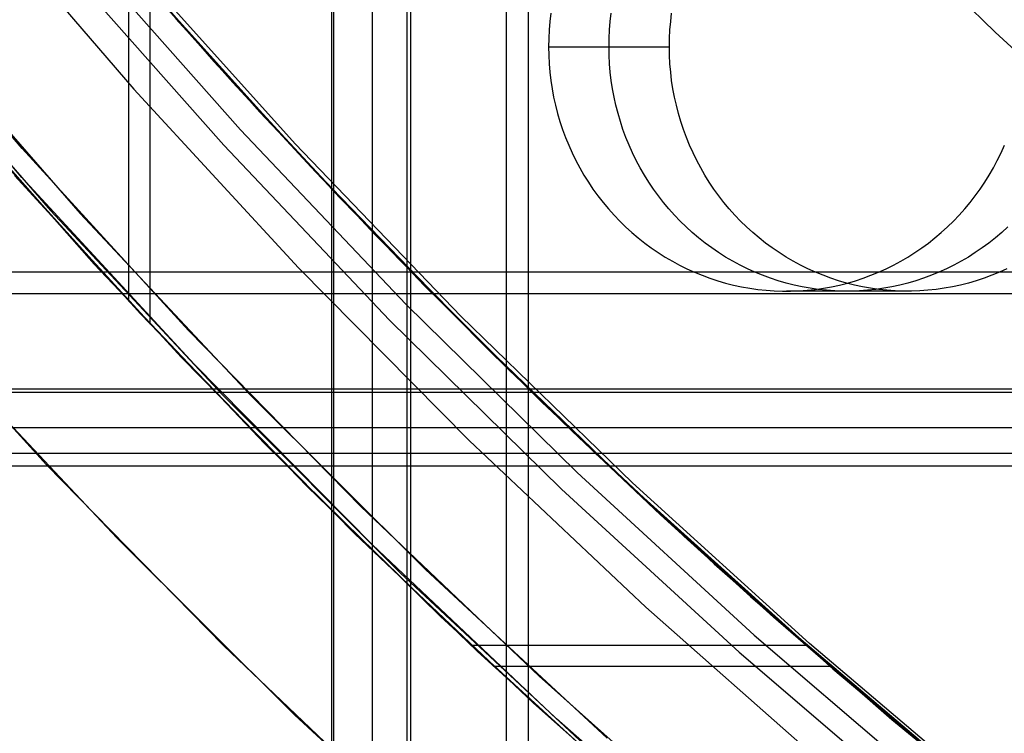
# Model space of a CAD drawing. Header units: millimetres. Extents: x 6038 to 7358, y -8545 to -7225.
# Tile 28 of 256: x 6644 to 6654, y -7939 to -7932. Entities that reach past the tile are written whole.
import ezdxf

# ---------------------------------------------------------------- set-up
doc = ezdxf.new("R2010")
doc.units = ezdxf.units.MM
doc.layers.add('color', color=7, linetype='Continuous')

msp = doc.modelspace()

# ---------------------------------------------------------------- linework, layer by layer
at = {"color": 7, "true_color": 0xffffff}
for p, q in [((6646.767, -7914.667, 75.89), (6646.767, -8544.667, 75.89)), ((6646.792, -8544.667, 76.115), (6646.792, -7914.667, 76.115)), ((6646.792, -8544.667, 76.115), (6646.792, -7914.667, 76.115)), ((6647.186, -8544.667, 77.82), (6647.186, -7914.667, 77.82)), ((6647.542, -8544.667, 74.916), (6647.542, -7914.667, 74.916)), ((6647.542, -8544.667, 74.916), (6647.542, -7914.667, 74.916)), ((6647.58, -8544.667, 79.525), (6647.58, -7914.667, 79.525)), ((6647.58, -8544.667, 79.525), (6647.58, -7914.667, 79.525)), ((6648.554, -7914.667, 80.3), (6648.554, -8544.667, 80.3)), ((6648.779, -7914.667, 80.275), (6648.779, -8544.667, 80.275)), ((6648.779, -7914.667, 80.275), (6648.779, -8544.667, 80.275)), ((6643.978, -7930.276, 67.912), (6645.564, -7932.101, 67.912)), ((6653.56, -7931.803, 259.6), (6651.959, -7930.23, 259.6)), ((6651.959, -7930.23, 231.716), (6653.56, -7931.803, 231.716)), ((6651.959, -7930.23, 245.658), (6653.56, -7931.803, 245.658)), ((6651.959, -7930.23, 231.716), (6653.56, -7931.803, 231.716)), ((6653.56, -7931.803, 259.6), (6651.959, -7930.23, 259.6)), ((6643.122, -7930.499, 46.475), (6644.743, -7932.384, 46.475)), ((6643.122, -7930.499, 46.475), (6644.743, -7932.384, 46.475)), ((6643.122, -7930.499, 46.475), (6644.743, -7932.384, 46.475)), ((6646.035, -7932.62, 46.475), (6644.411, -7930.786, 46.475)), ((6646.035, -7932.62, 89.35), (6644.411, -7930.786, 89.35)), ((6646.035, -7932.62, 46.475), (6644.411, -7930.786, 46.475)), ((6646.035, -7932.62, 89.35), (6644.411, -7930.786, 89.35)), ((6644.207, -7930.961, 89.031), (6645.837, -7932.801, 89.031)), ((6644.207, -7930.961, 89.031), (6645.837, -7932.801, 89.031)), ((6644.03, -7931.113, 88.605), (6645.665, -7932.959, 88.605)), ((6644.03, -7931.113, 88.605), (6645.665, -7932.959, 88.605)), ((6644.693, -7934.556, 58.333), (6644.693, -7931.114, 59.128)), ((6646.395, -7932.943, 81.838), (6644.756, -7931.121, 82.217)), ((6646.395, -7932.943, 81.838), (6644.756, -7931.121, 82.217)), ((6643.599, -7933.288, 74.762), (6641.904, -7931.316, 75.153)), ((6643.599, -7933.288, 74.762), (6641.904, -7931.316, 75.153)), ((6644.848, -7931.288, 88.1), (6646.471, -7933.086, 88.1)), ((6644.848, -7931.288, 88.1), (6646.471, -7933.086, 88.1)), ((6644.91, -7931.364, 51.348), (6644.91, -7934.789, 50.558)), ((6644.932, -7931.389, 74.454), (6645.759, -7932.317, 74.263)), ((6644.932, -7931.389, 74.454), (6645.759, -7932.317, 74.263)), ((6649.012, -7931.608, 74.576), (6649.002, -7931.693, 74.579)), ((6649.012, -7931.608, 74.576), (6649.002, -7931.693, 74.579)), ((6649.621, -7931.693, 77.258), (6649.631, -7931.608, 77.256)), ((6650.239, -7931.693, 79.938), (6650.249, -7931.608, 79.935)), ((6650.239, -7931.693, 79.938), (6650.249, -7931.608, 79.935)), ((6642.195, -7931.681, 82.808), (6643.891, -7933.627, 82.416)), ((6642.195, -7931.681, 82.808), (6643.891, -7933.627, 82.416)), ((6645.176, -7931.666, 51.279), (6646.773, -7933.411, 50.876)), ((6645.176, -7931.666, 51.279), (6646.773, -7933.411, 50.876)), ((6646.847, -7933.49, 58.579), (6645.177, -7931.667, 59)), ((6646.847, -7933.49, 58.579), (6645.177, -7931.667, 59)), ((6649.002, -7931.693, 74.579), (6648.995, -7931.779, 74.58)), ((6649.002, -7931.693, 74.579), (6648.995, -7931.779, 74.58)), ((6649.613, -7931.779, 77.26), (6649.621, -7931.693, 77.258)), ((6650.232, -7931.779, 79.939), (6650.239, -7931.693, 79.938)), ((6650.232, -7931.779, 79.939), (6650.239, -7931.693, 79.938)), ((6648.995, -7931.779, 74.58), (6648.991, -7931.865, 74.581)), ((6648.995, -7931.779, 74.58), (6648.991, -7931.865, 74.581)), ((6649.609, -7931.865, 77.261), (6649.613, -7931.779, 77.26)), ((6650.228, -7931.865, 79.94), (6650.232, -7931.779, 79.939)), ((6650.228, -7931.865, 79.94), (6650.232, -7931.779, 79.939)), ((6655.213, -7933.32, 259.6), (6653.56, -7931.803, 259.6)), ((6653.56, -7931.803, 231.716), (6655.213, -7933.32, 231.716)), ((6653.56, -7931.803, 245.658), (6655.213, -7933.32, 245.658)), ((6653.56, -7931.803, 231.716), (6655.213, -7933.32, 231.716)), ((6655.213, -7933.32, 259.6), (6653.56, -7931.803, 259.6)), ((6648.991, -7931.865, 74.581), (6648.989, -7931.952, 74.582)), ((6648.991, -7931.865, 74.581), (6648.989, -7931.952, 74.582)), ((6649.608, -7931.952, 77.261), (6649.609, -7931.865, 77.261)), ((6650.226, -7931.952, 79.941), (6650.228, -7931.865, 79.94)), ((6650.226, -7931.952, 79.941), (6650.228, -7931.865, 79.94)), ((6648.989, -7931.952, 74.582), (6650.226, -7931.952, 79.941)), ((6648.989, -7931.952, 74.582), (6650.226, -7931.952, 79.941)), ((6648.989, -7931.952, 74.582), (6648.991, -7932.038, 74.581)), ((6648.989, -7931.952, 74.582), (6648.991, -7932.038, 74.581)), ((6649.609, -7932.038, 77.261), (6649.608, -7931.952, 77.261)), ((6650.228, -7932.038, 79.94), (6650.226, -7931.952, 79.941)), ((6650.228, -7932.038, 79.94), (6650.226, -7931.952, 79.941)), ((6645.564, -7932.101, 67.912), (6647.212, -7933.872, 67.912)), ((6648.991, -7932.038, 74.581), (6648.995, -7932.124, 74.58)), ((6648.991, -7932.038, 74.581), (6648.995, -7932.124, 74.58)), ((6648.995, -7932.124, 74.58), (6649.002, -7932.21, 74.579)), ((6648.995, -7932.124, 74.58), (6649.002, -7932.21, 74.579)), ((6649.613, -7932.124, 77.26), (6649.609, -7932.038, 77.261)), ((6649.621, -7932.21, 77.258), (6649.613, -7932.124, 77.26)), ((6650.232, -7932.124, 79.939), (6650.228, -7932.038, 79.94)), ((6650.232, -7932.124, 79.939), (6650.228, -7932.038, 79.94)), ((6650.239, -7932.21, 79.938), (6650.232, -7932.124, 79.939)), ((6650.239, -7932.21, 79.938), (6650.232, -7932.124, 79.939)), ((6649.002, -7932.21, 74.579), (6649.012, -7932.296, 74.576)), ((6649.002, -7932.21, 74.579), (6649.012, -7932.296, 74.576)), ((6649.631, -7932.296, 77.256), (6649.621, -7932.21, 77.258)), ((6650.249, -7932.296, 79.935), (6650.239, -7932.21, 79.938)), ((6650.249, -7932.296, 79.935), (6650.239, -7932.21, 79.938)), ((6642.663, -7932.282, 47.975), (6644.34, -7934.174, 47.975)), ((6642.663, -7932.282, 89.35), (6644.34, -7934.174, 89.35)), ((6642.663, -7932.282, 47.975), (6644.34, -7934.174, 47.975)), ((6642.663, -7932.282, 89.35), (6644.34, -7934.174, 89.35)), ((6645.759, -7932.317, 74.263), (6646.603, -7933.232, 74.068)), ((6645.759, -7932.317, 74.263), (6646.603, -7933.232, 74.068)), ((6649.012, -7932.296, 74.576), (6649.025, -7932.381, 74.573)), ((6649.012, -7932.296, 74.576), (6649.025, -7932.381, 74.573)), ((6649.644, -7932.381, 77.253), (6649.631, -7932.296, 77.256)), ((6650.262, -7932.381, 79.932), (6650.249, -7932.296, 79.935)), ((6650.262, -7932.381, 79.932), (6650.249, -7932.296, 79.935)), ((6644.743, -7932.384, 46.475), (6646.429, -7934.211, 46.475)), ((6644.743, -7932.384, 46.475), (6646.429, -7934.211, 46.475)), ((6644.743, -7932.384, 46.475), (6646.429, -7934.211, 46.475)), ((6649.025, -7932.381, 74.573), (6649.041, -7932.466, 74.57)), ((6649.025, -7932.381, 74.573), (6649.041, -7932.466, 74.57)), ((6649.66, -7932.466, 77.249), (6649.644, -7932.381, 77.253)), ((6650.278, -7932.466, 79.929), (6650.262, -7932.381, 79.932)), ((6650.278, -7932.466, 79.929), (6650.262, -7932.381, 79.932)), ((6649.041, -7932.466, 74.57), (6649.06, -7932.55, 74.565)), ((6649.041, -7932.466, 74.57), (6649.06, -7932.55, 74.565)), ((6649.678, -7932.55, 77.245), (6649.66, -7932.466, 77.249)), ((6650.297, -7932.55, 79.924), (6650.278, -7932.466, 79.929)), ((6650.297, -7932.55, 79.924), (6650.278, -7932.466, 79.929)), ((6647.721, -7934.396, 46.475), (6646.035, -7932.62, 46.475)), ((6647.721, -7934.396, 89.35), (6646.035, -7932.62, 89.35)), ((6647.721, -7934.396, 46.475), (6646.035, -7932.62, 46.475)), ((6647.721, -7934.396, 89.35), (6646.035, -7932.62, 89.35)), ((6649.06, -7932.55, 74.565), (6649.081, -7932.633, 74.56)), ((6649.06, -7932.55, 74.565), (6649.081, -7932.633, 74.56)), ((6649.081, -7932.633, 74.56), (6649.106, -7932.716, 74.555)), ((6649.081, -7932.633, 74.56), (6649.106, -7932.716, 74.555)), ((6649.7, -7932.633, 77.24), (6649.678, -7932.55, 77.245)), ((6649.724, -7932.716, 77.234), (6649.7, -7932.633, 77.24)), ((6650.319, -7932.633, 79.919), (6650.297, -7932.55, 79.924)), ((6650.319, -7932.633, 79.919), (6650.297, -7932.55, 79.924)), ((6650.343, -7932.716, 79.914), (6650.319, -7932.633, 79.919)), ((6650.343, -7932.716, 79.914), (6650.319, -7932.633, 79.919)), ((6649.106, -7932.716, 74.555), (6649.133, -7932.798, 74.548)), ((6649.106, -7932.716, 74.555), (6649.133, -7932.798, 74.548)), ((6649.751, -7932.798, 77.228), (6649.724, -7932.716, 77.234)), ((6650.37, -7932.798, 79.907), (6650.343, -7932.716, 79.914)), ((6650.37, -7932.798, 79.907), (6650.343, -7932.716, 79.914)), ((6645.837, -7932.801, 89.031), (6647.53, -7934.584, 89.031)), ((6645.837, -7932.801, 89.031), (6647.53, -7934.584, 89.031)), ((6649.133, -7932.798, 74.548), (6649.163, -7932.878, 74.542)), ((6649.133, -7932.798, 74.548), (6649.163, -7932.878, 74.542)), ((6649.781, -7932.878, 77.221), (6649.751, -7932.798, 77.228)), ((6650.4, -7932.878, 79.901), (6650.37, -7932.798, 79.907)), ((6650.4, -7932.878, 79.901), (6650.37, -7932.798, 79.907)), ((6643.205, -7932.907, 58.714), (6644.832, -7934.705, 58.299)), ((6643.205, -7932.907, 58.714), (6644.832, -7934.705, 58.299)), ((6649.163, -7932.878, 74.542), (6649.195, -7932.958, 74.534)), ((6649.163, -7932.878, 74.542), (6649.195, -7932.958, 74.534)), ((6649.814, -7932.958, 77.214), (6649.781, -7932.878, 77.221)), ((6650.432, -7932.958, 79.893), (6650.4, -7932.878, 79.901)), ((6650.432, -7932.958, 79.893), (6650.4, -7932.878, 79.901)), ((6644.812, -7934.684, 50.582), (6643.25, -7932.959, 50.98)), ((6644.812, -7934.684, 50.582), (6643.25, -7932.959, 50.98)), ((6645.665, -7932.959, 88.605), (6647.363, -7934.748, 88.605)), ((6645.665, -7932.959, 88.605), (6647.363, -7934.748, 88.605)), ((6648.093, -7934.708, 81.446), (6646.395, -7932.943, 81.838)), ((6648.093, -7934.708, 81.446), (6646.395, -7932.943, 81.838)), ((6649.195, -7932.958, 74.534), (6649.23, -7933.036, 74.526)), ((6649.195, -7932.958, 74.534), (6649.23, -7933.036, 74.526)), ((6649.23, -7933.036, 74.526), (6649.268, -7933.113, 74.517)), ((6649.23, -7933.036, 74.526), (6649.268, -7933.113, 74.517)), ((6649.849, -7933.036, 77.205), (6649.814, -7932.958, 77.214)), ((6649.887, -7933.113, 77.197), (6649.849, -7933.036, 77.205)), ((6650.468, -7933.036, 79.885), (6650.432, -7932.958, 79.893)), ((6650.468, -7933.036, 79.885), (6650.432, -7932.958, 79.893)), ((6650.505, -7933.113, 79.876), (6650.468, -7933.036, 79.885)), ((6650.505, -7933.113, 79.876), (6650.468, -7933.036, 79.885)), ((6653.582, -7933.113, 73.521), (6653.62, -7933.036, 73.513)), ((6653.582, -7933.113, 73.521), (6653.62, -7933.036, 73.513)), ((6653.62, -7933.036, 73.513), (6653.655, -7932.958, 73.504)), ((6653.62, -7933.036, 73.513), (6653.655, -7932.958, 73.504)), ((6646.471, -7933.086, 88.1), (6648.155, -7934.828, 88.1)), ((6646.471, -7933.086, 88.1), (6648.155, -7934.828, 88.1)), ((6649.268, -7933.113, 74.517), (6649.308, -7933.189, 74.508)), ((6649.268, -7933.113, 74.517), (6649.308, -7933.189, 74.508)), ((6649.927, -7933.189, 77.187), (6649.887, -7933.113, 77.197)), ((6650.546, -7933.189, 79.867), (6650.505, -7933.113, 79.876)), ((6650.546, -7933.189, 79.867), (6650.505, -7933.113, 79.876)), ((6653.542, -7933.189, 73.531), (6653.582, -7933.113, 73.521)), ((6653.542, -7933.189, 73.531), (6653.582, -7933.113, 73.521)), ((6646.603, -7933.232, 74.068), (6647.463, -7934.132, 73.87)), ((6646.603, -7933.232, 74.068), (6647.463, -7934.132, 73.87)), ((6649.308, -7933.189, 74.508), (6649.351, -7933.263, 74.498)), ((6649.308, -7933.189, 74.508), (6649.351, -7933.263, 74.498)), ((6649.97, -7933.263, 77.177), (6649.927, -7933.189, 77.187)), ((6650.589, -7933.263, 79.857), (6650.546, -7933.189, 79.867)), ((6650.589, -7933.263, 79.857), (6650.546, -7933.189, 79.867)), ((6653.499, -7933.263, 73.54), (6653.542, -7933.189, 73.531)), ((6653.499, -7933.263, 73.54), (6653.542, -7933.189, 73.531)), ((6643.523, -7933.269, 68.662), (6645.232, -7935.129, 68.662)), ((6645.361, -7935.199, 74.355), (6643.599, -7933.288, 74.762)), ((6645.361, -7935.199, 74.355), (6643.599, -7933.288, 74.762)), ((6649.351, -7933.263, 74.498), (6649.397, -7933.336, 74.487)), ((6649.351, -7933.263, 74.498), (6649.397, -7933.336, 74.487)), ((6649.397, -7933.336, 74.487), (6649.444, -7933.407, 74.476)), ((6649.397, -7933.336, 74.487), (6649.444, -7933.407, 74.476)), ((6650.015, -7933.336, 77.167), (6649.97, -7933.263, 77.177)), ((6650.063, -7933.407, 77.156), (6650.015, -7933.336, 77.167)), ((6650.634, -7933.336, 79.847), (6650.589, -7933.263, 79.857)), ((6650.634, -7933.336, 79.847), (6650.589, -7933.263, 79.857)), ((6650.682, -7933.407, 79.835), (6650.634, -7933.336, 79.847)), ((6650.682, -7933.407, 79.835), (6650.634, -7933.336, 79.847)), ((6653.406, -7933.407, 73.562), (6653.453, -7933.336, 73.551)), ((6653.406, -7933.407, 73.562), (6653.453, -7933.336, 73.551)), ((6653.453, -7933.336, 73.551), (6653.499, -7933.263, 73.54)), ((6653.453, -7933.336, 73.551), (6653.499, -7933.263, 73.54)), ((6646.773, -7933.411, 50.876), (6648.427, -7935.103, 50.485)), ((6646.773, -7933.411, 50.876), (6648.427, -7935.103, 50.485)), ((6649.444, -7933.407, 74.476), (6649.495, -7933.476, 74.465)), ((6649.444, -7933.407, 74.476), (6649.495, -7933.476, 74.465)), ((6650.113, -7933.476, 77.144), (6650.063, -7933.407, 77.156)), ((6650.732, -7933.476, 79.824), (6650.682, -7933.407, 79.835)), ((6650.732, -7933.476, 79.824), (6650.682, -7933.407, 79.835)), ((6653.355, -7933.476, 73.574), (6653.406, -7933.407, 73.562)), ((6653.355, -7933.476, 73.574), (6653.406, -7933.407, 73.562)), ((6648.581, -7935.255, 58.172), (6646.847, -7933.49, 58.579)), ((6648.581, -7935.255, 58.172), (6646.847, -7933.49, 58.579)), ((6649.495, -7933.476, 74.465), (6649.547, -7933.544, 74.453)), ((6649.495, -7933.476, 74.465), (6649.547, -7933.544, 74.453)), ((6650.166, -7933.544, 77.132), (6650.113, -7933.476, 77.144)), ((6650.784, -7933.544, 79.812), (6650.732, -7933.476, 79.824)), ((6650.784, -7933.544, 79.812), (6650.732, -7933.476, 79.824)), ((6653.303, -7933.544, 73.586), (6653.355, -7933.476, 73.574)), ((6653.303, -7933.544, 73.586), (6653.355, -7933.476, 73.574)), ((6643.891, -7933.627, 82.416), (6645.652, -7935.513, 82.01)), ((6643.891, -7933.627, 82.416), (6645.652, -7935.513, 82.01)), ((6649.547, -7933.544, 74.453), (6649.602, -7933.609, 74.44)), ((6649.547, -7933.544, 74.453), (6649.602, -7933.609, 74.44)), ((6649.602, -7933.609, 74.44), (6649.659, -7933.673, 74.427)), ((6649.602, -7933.609, 74.44), (6649.659, -7933.673, 74.427)), ((6650.22, -7933.609, 77.12), (6650.166, -7933.544, 77.132)), ((6650.277, -7933.673, 77.107), (6650.22, -7933.609, 77.12)), ((6650.839, -7933.609, 79.799), (6650.784, -7933.544, 79.812)), ((6650.839, -7933.609, 79.799), (6650.784, -7933.544, 79.812)), ((6650.896, -7933.673, 79.786), (6650.839, -7933.609, 79.799)), ((6650.896, -7933.673, 79.786), (6650.839, -7933.609, 79.799)), ((6653.191, -7933.673, 73.611), (6653.248, -7933.609, 73.598)), ((6653.191, -7933.673, 73.611), (6653.248, -7933.609, 73.598)), ((6653.248, -7933.609, 73.598), (6653.303, -7933.544, 73.586)), ((6653.248, -7933.609, 73.598), (6653.303, -7933.544, 73.586)), ((6649.659, -7933.673, 74.427), (6649.717, -7933.735, 74.413)), ((6649.659, -7933.673, 74.427), (6649.717, -7933.735, 74.413)), ((6649.717, -7933.735, 74.413), (6649.778, -7933.794, 74.399)), ((6649.717, -7933.735, 74.413), (6649.778, -7933.794, 74.399)), ((6650.336, -7933.735, 77.093), (6650.277, -7933.673, 77.107)), ((6650.397, -7933.794, 77.079), (6650.336, -7933.735, 77.093)), ((6650.955, -7933.735, 79.772), (6650.896, -7933.673, 79.786)), ((6650.955, -7933.735, 79.772), (6650.896, -7933.673, 79.786)), ((6651.016, -7933.794, 79.758), (6650.955, -7933.735, 79.772)), ((6651.016, -7933.794, 79.758), (6650.955, -7933.735, 79.772)), ((6653.072, -7933.794, 73.639), (6653.133, -7933.735, 73.625)), ((6653.072, -7933.794, 73.639), (6653.133, -7933.735, 73.625)), ((6653.133, -7933.735, 73.625), (6653.191, -7933.673, 73.611)), ((6653.133, -7933.735, 73.625), (6653.191, -7933.673, 73.611)), ((6649.778, -7933.794, 74.399), (6649.841, -7933.851, 74.385)), ((6649.778, -7933.794, 74.399), (6649.841, -7933.851, 74.385)), ((6650.46, -7933.851, 77.064), (6650.397, -7933.794, 77.079)), ((6651.079, -7933.851, 79.744), (6651.016, -7933.794, 79.758)), ((6651.079, -7933.851, 79.744), (6651.016, -7933.794, 79.758)), ((6653.009, -7933.851, 73.654), (6653.072, -7933.794, 73.639)), ((6653.009, -7933.851, 73.654), (6653.072, -7933.794, 73.639)), ((6653.69, -7933.794, 76.319), (6653.627, -7933.851, 76.333)), ((6647.212, -7933.872, 67.912), (6648.919, -7935.586, 67.912)), ((6649.841, -7933.851, 74.385), (6649.906, -7933.906, 74.37)), ((6649.841, -7933.851, 74.385), (6649.906, -7933.906, 74.37)), ((6649.906, -7933.906, 74.37), (6649.973, -7933.959, 74.354)), ((6649.906, -7933.906, 74.37), (6649.973, -7933.959, 74.354)), ((6650.525, -7933.906, 77.049), (6650.46, -7933.851, 77.064)), ((6650.591, -7933.959, 77.034), (6650.525, -7933.906, 77.049)), ((6651.143, -7933.906, 79.729), (6651.079, -7933.851, 79.744)), ((6651.143, -7933.906, 79.729), (6651.079, -7933.851, 79.744)), ((6651.21, -7933.959, 79.713), (6651.143, -7933.906, 79.729)), ((6651.21, -7933.959, 79.713), (6651.143, -7933.906, 79.729)), ((6652.877, -7933.959, 73.684), (6652.944, -7933.906, 73.669)), ((6652.877, -7933.959, 73.684), (6652.944, -7933.906, 73.669)), ((6652.944, -7933.906, 73.669), (6653.009, -7933.851, 73.654)), ((6652.944, -7933.906, 73.669), (6653.009, -7933.851, 73.654)), ((6653.562, -7933.906, 76.348), (6653.496, -7933.959, 76.363)), ((6653.627, -7933.851, 76.333), (6653.562, -7933.906, 76.348)), ((6649.973, -7933.959, 74.354), (6650.041, -7934.009, 74.339)), ((6649.973, -7933.959, 74.354), (6650.041, -7934.009, 74.339)), ((6650.041, -7934.009, 74.339), (6650.111, -7934.057, 74.323)), ((6650.041, -7934.009, 74.339), (6650.111, -7934.057, 74.323)), ((6650.66, -7934.009, 77.018), (6650.591, -7933.959, 77.034)), ((6650.73, -7934.057, 77.002), (6650.66, -7934.009, 77.018)), ((6651.278, -7934.009, 79.698), (6651.21, -7933.959, 79.713)), ((6651.278, -7934.009, 79.698), (6651.21, -7933.959, 79.713)), ((6651.348, -7934.057, 79.682), (6651.278, -7934.009, 79.698)), ((6651.348, -7934.057, 79.682), (6651.278, -7934.009, 79.698)), ((6652.739, -7934.057, 73.716), (6652.809, -7934.009, 73.7)), ((6652.739, -7934.057, 73.716), (6652.809, -7934.009, 73.7)), ((6652.809, -7934.009, 73.7), (6652.877, -7933.959, 73.684)), ((6652.809, -7934.009, 73.7), (6652.877, -7933.959, 73.684)), ((6653.427, -7934.009, 76.379), (6653.357, -7934.057, 76.395)), ((6653.496, -7933.959, 76.363), (6653.427, -7934.009, 76.379)), ((6647.463, -7934.132, 73.87), (6648.339, -7935.016, 73.667)), ((6647.463, -7934.132, 73.87), (6648.339, -7935.016, 73.667)), ((6650.111, -7934.057, 74.323), (6650.183, -7934.102, 74.306)), ((6650.111, -7934.057, 74.323), (6650.183, -7934.102, 74.306)), ((6650.183, -7934.102, 74.306), (6650.256, -7934.145, 74.289)), ((6650.183, -7934.102, 74.306), (6650.256, -7934.145, 74.289)), ((6650.256, -7934.145, 74.289), (6650.33, -7934.185, 74.272)), ((6650.256, -7934.145, 74.289), (6650.33, -7934.185, 74.272)), ((6650.801, -7934.102, 76.985), (6650.73, -7934.057, 77.002)), ((6650.875, -7934.145, 76.969), (6650.801, -7934.102, 76.985)), ((6650.949, -7934.185, 76.951), (6650.875, -7934.145, 76.969)), ((6651.42, -7934.102, 79.665), (6651.348, -7934.057, 79.682)), ((6651.42, -7934.102, 79.665), (6651.348, -7934.057, 79.682)), ((6651.493, -7934.145, 79.648), (6651.42, -7934.102, 79.665)), ((6651.493, -7934.145, 79.648), (6651.42, -7934.102, 79.665)), ((6651.568, -7934.185, 79.631), (6651.493, -7934.145, 79.648)), ((6651.568, -7934.185, 79.631), (6651.493, -7934.145, 79.648)), ((6652.52, -7934.185, 73.766), (6652.594, -7934.145, 73.749)), ((6652.52, -7934.185, 73.766), (6652.594, -7934.145, 73.749)), ((6652.594, -7934.145, 73.749), (6652.667, -7934.102, 73.732)), ((6652.594, -7934.145, 73.749), (6652.667, -7934.102, 73.732)), ((6652.667, -7934.102, 73.732), (6652.739, -7934.057, 73.716)), ((6652.667, -7934.102, 73.732), (6652.739, -7934.057, 73.716)), ((6653.213, -7934.145, 76.429), (6653.138, -7934.185, 76.446)), ((6653.286, -7934.102, 76.412), (6653.213, -7934.145, 76.429)), ((6653.357, -7934.057, 76.395), (6653.286, -7934.102, 76.412)), ((6644.34, -7934.174, 47.975), (6646.081, -7936.008, 47.975)), ((6644.34, -7934.174, 89.35), (6646.081, -7936.008, 89.35)), ((6644.34, -7934.174, 47.975), (6646.081, -7936.008, 47.975)), ((6644.34, -7934.174, 89.35), (6646.081, -7936.008, 89.35)), ((6646.429, -7934.211, 46.475), (6648.176, -7935.979, 46.475)), ((6646.429, -7934.211, 46.475), (6648.176, -7935.979, 46.475)), ((6646.429, -7934.211, 46.475), (6648.176, -7935.979, 46.475)), ((6650.33, -7934.185, 74.272), (6650.406, -7934.222, 74.254)), ((6650.33, -7934.185, 74.272), (6650.406, -7934.222, 74.254)), ((6650.406, -7934.222, 74.254), (6650.483, -7934.257, 74.237)), ((6650.406, -7934.222, 74.254), (6650.483, -7934.257, 74.237)), ((6651.025, -7934.222, 76.934), (6650.949, -7934.185, 76.951)), ((6651.102, -7934.257, 76.916), (6651.025, -7934.222, 76.934)), ((6651.643, -7934.222, 79.613), (6651.568, -7934.185, 79.631)), ((6651.643, -7934.222, 79.613), (6651.568, -7934.185, 79.631)), ((6651.72, -7934.257, 79.596), (6651.643, -7934.222, 79.613)), ((6651.72, -7934.257, 79.596), (6651.643, -7934.222, 79.613)), ((6652.367, -7934.257, 73.802), (6652.444, -7934.222, 73.784)), ((6652.367, -7934.257, 73.802), (6652.444, -7934.222, 73.784)), ((6652.444, -7934.222, 73.784), (6652.52, -7934.185, 73.766)), ((6652.444, -7934.222, 73.784), (6652.52, -7934.185, 73.766)), ((6653.062, -7934.222, 76.463), (6652.985, -7934.257, 76.481)), ((6653.138, -7934.185, 76.446), (6653.062, -7934.222, 76.463)), ((6653.681, -7934.222, 79.143), (6653.604, -7934.257, 79.161)), ((6653.681, -7934.222, 79.143), (6653.604, -7934.257, 79.161)), ((6038.316, -7934.252, 51.746), (6668.316, -7934.252, 51.746)), ((6038.316, -7934.252, 51.746), (6668.316, -7934.252, 51.746)), ((6650.483, -7934.257, 74.237), (6650.561, -7934.289, 74.219)), ((6650.483, -7934.257, 74.237), (6650.561, -7934.289, 74.219)), ((6650.561, -7934.289, 74.219), (6650.64, -7934.318, 74.2)), ((6650.561, -7934.289, 74.219), (6650.64, -7934.318, 74.2)), ((6650.64, -7934.318, 74.2), (6650.72, -7934.345, 74.182)), ((6650.64, -7934.318, 74.2), (6650.72, -7934.345, 74.182)), ((6650.72, -7934.345, 74.182), (6650.801, -7934.368, 74.163)), ((6650.72, -7934.345, 74.182), (6650.801, -7934.368, 74.163)), ((6651.18, -7934.289, 76.898), (6651.102, -7934.257, 76.916)), ((6651.259, -7934.318, 76.88), (6651.18, -7934.289, 76.898)), ((6651.339, -7934.345, 76.861), (6651.259, -7934.318, 76.88)), ((6651.42, -7934.368, 76.843), (6651.339, -7934.345, 76.861)), ((6651.798, -7934.289, 79.578), (6651.72, -7934.257, 79.596)), ((6651.798, -7934.289, 79.578), (6651.72, -7934.257, 79.596)), ((6651.878, -7934.318, 79.559), (6651.798, -7934.289, 79.578)), ((6651.878, -7934.318, 79.559), (6651.798, -7934.289, 79.578)), ((6651.958, -7934.345, 79.541), (6651.878, -7934.318, 79.559)), ((6651.958, -7934.345, 79.541), (6651.878, -7934.318, 79.559)), ((6652.039, -7934.368, 79.522), (6651.958, -7934.345, 79.541)), ((6652.039, -7934.368, 79.522), (6651.958, -7934.345, 79.541)), ((6652.049, -7934.368, 73.875), (6652.13, -7934.345, 73.857)), ((6652.049, -7934.368, 73.875), (6652.13, -7934.345, 73.857)), ((6652.13, -7934.345, 73.857), (6652.21, -7934.318, 73.838)), ((6652.13, -7934.345, 73.857), (6652.21, -7934.318, 73.838)), ((6652.21, -7934.318, 73.838), (6652.289, -7934.289, 73.82)), ((6652.21, -7934.318, 73.838), (6652.289, -7934.289, 73.82)), ((6652.289, -7934.289, 73.82), (6652.367, -7934.257, 73.802)), ((6652.289, -7934.289, 73.82), (6652.367, -7934.257, 73.802)), ((6652.748, -7934.345, 76.536), (6652.667, -7934.368, 76.555)), ((6652.828, -7934.318, 76.518), (6652.748, -7934.345, 76.536)), ((6652.907, -7934.289, 76.499), (6652.828, -7934.318, 76.518)), ((6652.985, -7934.257, 76.481), (6652.907, -7934.289, 76.499)), ((6653.367, -7934.345, 79.216), (6653.286, -7934.368, 79.234)), ((6653.367, -7934.345, 79.216), (6653.286, -7934.368, 79.234)), ((6653.447, -7934.318, 79.197), (6653.367, -7934.345, 79.216)), ((6653.447, -7934.318, 79.197), (6653.367, -7934.345, 79.216)), ((6653.526, -7934.289, 79.179), (6653.447, -7934.318, 79.197)), ((6653.526, -7934.289, 79.179), (6653.447, -7934.318, 79.197)), ((6653.604, -7934.257, 79.161), (6653.526, -7934.289, 79.179)), ((6653.604, -7934.257, 79.161), (6653.526, -7934.289, 79.179)), ((6649.468, -7936.112, 46.475), (6647.721, -7934.396, 46.475)), ((6649.468, -7936.112, 89.35), (6647.721, -7934.396, 89.35)), ((6649.468, -7936.112, 46.475), (6647.721, -7934.396, 46.475)), ((6649.468, -7936.112, 89.35), (6647.721, -7934.396, 89.35)), ((6650.801, -7934.368, 74.163), (6650.883, -7934.389, 74.144)), ((6650.801, -7934.368, 74.163), (6650.883, -7934.389, 74.144)), ((6650.883, -7934.389, 74.144), (6650.965, -7934.407, 74.125)), ((6650.883, -7934.389, 74.144), (6650.965, -7934.407, 74.125)), ((6650.965, -7934.407, 74.125), (6651.048, -7934.422, 74.106)), ((6650.965, -7934.407, 74.125), (6651.048, -7934.422, 74.106)), ((6651.048, -7934.422, 74.106), (6651.131, -7934.433, 74.087)), ((6651.048, -7934.422, 74.106), (6651.131, -7934.433, 74.087)), ((6651.131, -7934.433, 74.087), (6651.215, -7934.442, 74.068)), ((6651.131, -7934.433, 74.087), (6651.215, -7934.442, 74.068)), ((6651.215, -7934.442, 74.068), (6651.299, -7934.448, 74.048)), ((6651.215, -7934.442, 74.068), (6651.299, -7934.448, 74.048)), ((6651.299, -7934.448, 74.048), (6651.383, -7934.451, 74.029)), ((6651.299, -7934.448, 74.048), (6651.383, -7934.451, 74.029)), ((6651.502, -7934.389, 76.824), (6651.42, -7934.368, 76.843)), ((6651.467, -7934.451, 74.009), (6651.551, -7934.448, 73.99)), ((6651.467, -7934.451, 74.009), (6651.551, -7934.448, 73.99)), ((6651.584, -7934.407, 76.805), (6651.502, -7934.389, 76.824)), ((6651.551, -7934.448, 73.99), (6651.635, -7934.442, 73.971)), ((6651.551, -7934.448, 73.99), (6651.635, -7934.442, 73.971)), ((6651.667, -7934.422, 76.786), (6651.584, -7934.407, 76.805)), ((6651.635, -7934.442, 73.971), (6651.719, -7934.433, 73.951)), ((6651.635, -7934.442, 73.971), (6651.719, -7934.433, 73.951)), ((6651.75, -7934.433, 76.767), (6651.667, -7934.422, 76.786)), ((6651.719, -7934.433, 73.951), (6651.802, -7934.422, 73.932)), ((6651.719, -7934.433, 73.951), (6651.802, -7934.422, 73.932)), ((6651.834, -7934.442, 76.747), (6651.75, -7934.433, 76.767)), ((6651.802, -7934.422, 73.932), (6651.885, -7934.407, 73.913)), ((6651.802, -7934.422, 73.932), (6651.885, -7934.407, 73.913)), ((6651.918, -7934.448, 76.728), (6651.834, -7934.442, 76.747)), ((6651.885, -7934.407, 73.913), (6651.967, -7934.389, 73.894)), ((6651.885, -7934.407, 73.913), (6651.967, -7934.389, 73.894)), ((6652.002, -7934.451, 76.708), (6651.918, -7934.448, 76.728)), ((6651.967, -7934.389, 73.894), (6652.049, -7934.368, 73.875)), ((6651.967, -7934.389, 73.894), (6652.049, -7934.368, 73.875)), ((6652.12, -7934.389, 79.503), (6652.039, -7934.368, 79.522)), ((6652.12, -7934.389, 79.503), (6652.039, -7934.368, 79.522)), ((6652.17, -7934.448, 76.67), (6652.086, -7934.451, 76.689)), ((6652.202, -7934.407, 79.484), (6652.12, -7934.389, 79.503)), ((6652.202, -7934.407, 79.484), (6652.12, -7934.389, 79.503)), ((6652.254, -7934.442, 76.65), (6652.17, -7934.448, 76.67)), ((6652.285, -7934.422, 79.465), (6652.202, -7934.407, 79.484)), ((6652.285, -7934.422, 79.465), (6652.202, -7934.407, 79.484)), ((6652.337, -7934.433, 76.631), (6652.254, -7934.442, 76.65)), ((6652.369, -7934.433, 79.446), (6652.285, -7934.422, 79.465)), ((6652.369, -7934.433, 79.446), (6652.285, -7934.422, 79.465)), ((6652.421, -7934.422, 76.612), (6652.337, -7934.433, 76.631)), ((6652.452, -7934.442, 79.427), (6652.369, -7934.433, 79.446)), ((6652.452, -7934.442, 79.427), (6652.369, -7934.433, 79.446)), ((6652.503, -7934.407, 76.593), (6652.421, -7934.422, 76.612)), ((6652.536, -7934.448, 79.407), (6652.452, -7934.442, 79.427)), ((6652.536, -7934.448, 79.407), (6652.452, -7934.442, 79.427)), ((6652.586, -7934.389, 76.574), (6652.503, -7934.407, 76.593)), ((6652.62, -7934.451, 79.388), (6652.536, -7934.448, 79.407)), ((6652.62, -7934.451, 79.388), (6652.536, -7934.448, 79.407)), ((6652.667, -7934.368, 76.555), (6652.586, -7934.389, 76.574)), ((6652.788, -7934.448, 79.349), (6652.704, -7934.451, 79.369)), ((6652.788, -7934.448, 79.349), (6652.704, -7934.451, 79.369)), ((6652.872, -7934.442, 79.33), (6652.788, -7934.448, 79.349)), ((6652.872, -7934.442, 79.33), (6652.788, -7934.448, 79.349)), ((6652.956, -7934.433, 79.31), (6652.872, -7934.442, 79.33)), ((6652.956, -7934.433, 79.31), (6652.872, -7934.442, 79.33)), ((6653.039, -7934.422, 79.291), (6652.956, -7934.433, 79.31)), ((6653.039, -7934.422, 79.291), (6652.956, -7934.433, 79.31)), ((6653.122, -7934.407, 79.272), (6653.039, -7934.422, 79.291)), ((6653.122, -7934.407, 79.272), (6653.039, -7934.422, 79.291)), ((6653.204, -7934.389, 79.253), (6653.122, -7934.407, 79.272)), ((6653.204, -7934.389, 79.253), (6653.122, -7934.407, 79.272)), ((6653.286, -7934.368, 79.234), (6653.204, -7934.389, 79.253)), ((6653.286, -7934.368, 79.234), (6653.204, -7934.389, 79.253)), ((6668.316, -7934.477, 51.72), (6038.316, -7934.477, 51.72)), ((6651.383, -7934.451, 74.029), (6651.467, -7934.451, 74.009)), ((6651.383, -7934.451, 74.029), (6651.467, -7934.451, 74.009)), ((6652.662, -7934.452, 79.378), (6651.425, -7934.452, 74.019)), ((6652.086, -7934.451, 76.689), (6652.002, -7934.451, 76.708)), ((6652.704, -7934.451, 79.369), (6652.62, -7934.451, 79.388)), ((6652.704, -7934.451, 79.369), (6652.62, -7934.451, 79.388)), ((6647.53, -7934.584, 89.031), (6649.283, -7936.307, 89.031)), ((6647.53, -7934.584, 89.031), (6649.283, -7936.307, 89.031)), ((6646.429, -7936.359, 50.195), (6644.812, -7934.684, 50.582)), ((6646.429, -7936.359, 50.195), (6644.812, -7934.684, 50.582)), ((6644.832, -7934.705, 58.299), (6646.518, -7936.449, 57.896)), ((6644.832, -7934.705, 58.299), (6646.518, -7936.449, 57.896)), ((6647.363, -7934.748, 88.605), (6649.122, -7936.476, 88.605)), ((6647.363, -7934.748, 88.605), (6649.122, -7936.476, 88.605)), ((6649.849, -7936.413, 81.041), (6648.093, -7934.708, 81.446)), ((6649.849, -7936.413, 81.041), (6648.093, -7934.708, 81.446)), ((6648.155, -7934.828, 88.1), (6649.826, -7936.439, 88.1)), ((6648.155, -7934.828, 88.1), (6649.823, -7936.443, 88.1)), ((6648.155, -7934.828, 88.1), (6649.826, -7936.439, 88.1)), ((6648.339, -7935.016, 73.667), (6649.23, -7935.885, 73.462)), ((6648.339, -7935.016, 73.667), (6649.23, -7935.885, 73.462)), ((6645.232, -7935.129, 68.662), (6647.003, -7936.929, 68.662)), ((6648.427, -7935.103, 50.485), (6650.136, -7936.739, 50.107)), ((6648.427, -7935.103, 50.485), (6650.136, -7936.739, 50.107)), ((6647.186, -7937.046, 73.934), (6645.361, -7935.199, 74.355)), ((6647.186, -7937.046, 73.934), (6645.361, -7935.199, 74.355)), ((6650.374, -7936.958, 57.779), (6648.581, -7935.255, 58.172)), ((6650.374, -7936.958, 57.779), (6648.581, -7935.255, 58.172)), ((6038.316, -7935.452, 52.495), (6668.316, -7935.452, 52.495)), ((6038.316, -7935.452, 52.495), (6668.316, -7935.452, 52.495)), ((6668.316, -7935.489, 57.105), (6038.316, -7935.489, 57.105)), ((6668.316, -7935.489, 57.105), (6038.316, -7935.489, 57.105)), ((6645.652, -7935.513, 82.01), (6647.475, -7937.335, 81.589)), ((6645.652, -7935.513, 82.01), (6647.475, -7937.335, 81.589)), ((6648.919, -7935.586, 67.912), (6650.684, -7937.24, 67.912)), ((6038.316, -7935.845, 54.2), (6668.316, -7935.845, 54.2)), ((6649.23, -7935.885, 73.462), (6650.136, -7936.739, 73.253)), ((6649.23, -7935.885, 73.462), (6650.136, -7936.739, 73.253)), ((6646.081, -7936.008, 47.975), (6647.884, -7937.78, 47.975)), ((6646.081, -7936.008, 89.35), (6647.884, -7937.78, 89.35)), ((6646.081, -7936.008, 47.975), (6647.884, -7937.78, 47.975)), ((6646.081, -7936.008, 89.35), (6647.884, -7937.78, 89.35)), ((6648.176, -7935.979, 46.475), (6649.984, -7937.685, 46.475)), ((6648.176, -7935.979, 46.475), (6649.984, -7937.685, 46.475)), ((6648.176, -7935.979, 46.475), (6649.984, -7937.685, 46.475)), ((6668.316, -7936.113, 56.66), (6038.316, -7936.113, 56.66)), ((6651.273, -7937.768, 46.475), (6649.468, -7936.112, 46.475)), ((6651.273, -7937.768, 89.35), (6649.468, -7936.112, 89.35)), ((6651.273, -7937.768, 46.475), (6649.468, -7936.112, 46.475)), ((6651.273, -7937.768, 89.35), (6649.468, -7936.112, 89.35)), ((6038.316, -7936.239, 55.905), (6668.316, -7936.239, 55.905)), ((6038.316, -7936.239, 55.905), (6668.316, -7936.239, 55.905)), ((6648.098, -7937.982, 49.82), (6646.429, -7936.359, 50.195)), ((6648.098, -7937.982, 49.82), (6646.429, -7936.359, 50.195)), ((6649.283, -7936.307, 89.031), (6651.094, -7937.969, 89.031)), ((6649.283, -7936.307, 89.031), (6651.094, -7937.969, 89.031)), ((6646.518, -7936.449, 57.896), (6648.262, -7938.136, 57.507)), ((6646.518, -7936.449, 57.896), (6648.262, -7938.136, 57.507)), ((6649.823, -7936.443, 88.1), (6651.543, -7938.002, 88.1)), ((6649.826, -7936.439, 88.1), (6651.549, -7937.994, 88.1)), ((6649.826, -7936.439, 88.1), (6651.549, -7937.994, 88.1)), ((6651.66, -7938.056, 80.623), (6649.849, -7936.413, 81.041)), ((6651.66, -7938.056, 80.623), (6649.849, -7936.413, 81.041)), ((6649.122, -7936.476, 88.605), (6650.94, -7938.144, 88.605)), ((6649.122, -7936.476, 88.605), (6650.94, -7938.144, 88.605)), ((6650.136, -7936.739, 50.107), (6651.898, -7938.315, 49.744)), ((6650.136, -7936.739, 73.253), (6651.057, -7937.575, 73.04)), ((6650.136, -7936.739, 50.107), (6651.898, -7938.315, 49.744)), ((6650.136, -7936.739, 73.253), (6651.057, -7937.575, 73.04)), ((6647.003, -7936.929, 68.662), (6648.836, -7938.667, 68.662)), ((6651.293, -7937.785, 57.588), (6650.374, -7936.958, 57.779)), ((6651.293, -7937.785, 57.588), (6650.374, -7936.958, 57.779)), ((6649.072, -7938.826, 73.498), (6647.186, -7937.046, 73.934)), ((6649.072, -7938.826, 73.498), (6647.186, -7937.046, 73.934)), ((6650.684, -7937.24, 67.912), (6652.503, -7938.833, 67.912)), ((6647.475, -7937.335, 81.589), (6649.358, -7939.091, 81.154)), ((6647.475, -7937.335, 81.589), (6649.358, -7939.091, 81.154)), ((6651.057, -7937.575, 73.04), (6652.94, -7939.199, 72.605)), ((6651.057, -7937.575, 73.04), (6652.94, -7939.199, 72.605)), ((6649.984, -7937.685, 46.475), (6651.849, -7939.327, 46.475)), ((6649.984, -7937.685, 46.475), (6651.849, -7939.327, 46.475)), ((6649.984, -7937.685, 46.475), (6651.849, -7939.327, 46.475)), ((6653.134, -7939.36, 46.475), (6651.273, -7937.768, 46.475)), ((6653.134, -7939.36, 89.35), (6651.273, -7937.768, 89.35)), ((6653.134, -7939.36, 46.475), (6651.273, -7937.768, 46.475)), ((6653.134, -7939.36, 89.35), (6651.273, -7937.768, 89.35)), ((6647.884, -7937.78, 47.975), (6649.748, -7939.489, 47.975)), ((6647.884, -7937.78, 89.35), (6649.748, -7939.489, 89.35)), ((6647.884, -7937.78, 47.975), (6649.748, -7939.489, 47.975)), ((6647.884, -7937.78, 89.35), (6649.748, -7939.489, 89.35)), ((6652.225, -7938.596, 57.401), (6651.293, -7937.785, 57.588)), ((6652.225, -7938.596, 57.401), (6651.293, -7937.785, 57.588)), ((6651.094, -7937.969, 89.031), (6652.962, -7939.567, 89.031)), ((6651.094, -7937.969, 89.031), (6652.962, -7939.567, 89.031)), ((6649.817, -7939.551, 49.458), (6648.098, -7937.982, 49.82)), ((6649.817, -7939.551, 49.458), (6648.098, -7937.982, 49.82)), ((6648.194, -7938.072, 73.701), (6651.619, -7938.072, 72.91)), ((6651.543, -7938.002, 88.1), (6653.313, -7939.503, 88.1)), ((6651.549, -7937.994, 88.1), (6653.321, -7939.493, 88.1)), ((6651.549, -7937.994, 88.1), (6653.321, -7939.493, 88.1)), ((6653.524, -7939.635, 80.192), (6651.66, -7938.056, 80.623)), ((6653.524, -7939.635, 80.192), (6651.66, -7938.056, 80.623)), ((6648.262, -7938.136, 57.507), (6650.06, -7939.764, 57.131)), ((6648.262, -7938.136, 57.507), (6650.06, -7939.764, 57.131)), ((6650.94, -7938.144, 88.605), (6652.814, -7939.747, 88.605)), ((6650.94, -7938.144, 88.605), (6652.814, -7939.747, 88.605)), ((6651.869, -7938.29, 80.575), (6648.426, -7938.29, 81.369)), ((6651.898, -7938.315, 49.744), (6653.709, -7939.83, 49.394)), ((6651.898, -7938.315, 49.744), (6653.709, -7939.83, 49.394)), ((6648.836, -7938.667, 68.662), (6650.727, -7940.341, 68.662)), ((6653.17, -7939.39, 57.217), (6652.225, -7938.596, 57.401)), ((6653.17, -7939.39, 57.217), (6652.225, -7938.596, 57.401)), ((6651.018, -7940.538, 73.049), (6649.072, -7938.826, 73.498)), ((6651.018, -7940.538, 73.049), (6649.072, -7938.826, 73.498)), ((6652.503, -7938.833, 67.912), (6654.377, -7940.363, 67.912))]:
    msp.add_line(p, q, dxfattribs=at)
at = {"layer": 'color'}
for p, q in [((6643.603, -7932.993, 43.5), (6641.968, -7931.076, 43.5)), ((6645.304, -7934.853, 43.5), (6643.603, -7932.993, 43.5)), ((6647.068, -7936.653, 43.5), (6645.304, -7934.853, 43.5)), ((6648.893, -7938.391, 43.5), (6647.068, -7936.653, 43.5)), ((6650.777, -7940.065, 43.5), (6648.893, -7938.391, 43.5))]:
    msp.add_line(p, q, dxfattribs=at)
at = {"layer": 'color', "color": 254, "true_color": 0xcad1ee}
for p, q in [((6643.603, -7932.993, 43.5), (6641.968, -7931.076, 43.5)), ((6643.603, -7932.993, 33.399), (6641.968, -7931.076, 33.399)), ((6643.603, -7932.993, 43.5), (6641.968, -7931.076, 43.5)), ((6642.526, -7931.745, 23.298), (6644.195, -7933.656, 23.298)), ((6642.526, -7931.745, 23.298), (6644.195, -7933.656, 23.298)), ((6645.304, -7934.853, 43.5), (6643.603, -7932.993, 43.5)), ((6645.304, -7934.853, 33.399), (6643.603, -7932.993, 33.399)), ((6645.304, -7934.853, 43.5), (6643.603, -7932.993, 43.5)), ((6644.195, -7933.656, 23.298), (6645.931, -7935.507, 23.298)), ((6644.195, -7933.656, 23.298), (6645.931, -7935.507, 23.298)), ((6643.852, -7936.228, 43.5), (6642.104, -7934.318, 43.5)), ((6643.852, -7936.228, 32.973), (6642.104, -7934.318, 32.973)), ((6643.852, -7936.228, 43.5), (6642.104, -7934.318, 43.5)), ((6647.068, -7936.653, 43.5), (6645.304, -7934.853, 43.5)), ((6647.068, -7936.653, 33.399), (6645.304, -7934.853, 33.399)), ((6647.068, -7936.653, 43.5), (6645.304, -7934.853, 43.5)), ((6644.573, -7936.979, 22.446), (6642.818, -7935.114, 22.446)), ((6644.573, -7936.979, 22.446), (6642.818, -7935.114, 22.446)), ((6645.931, -7935.507, 23.298), (6647.729, -7937.297, 23.298)), ((6645.931, -7935.507, 23.298), (6647.729, -7937.297, 23.298)), ((6645.664, -7938.077, 43.5), (6643.852, -7936.228, 43.5)), ((6645.664, -7938.077, 32.973), (6643.852, -7936.228, 32.973)), ((6645.664, -7938.077, 43.5), (6643.852, -7936.228, 43.5)), ((6648.893, -7938.391, 43.5), (6647.068, -7936.653, 43.5)), ((6648.893, -7938.391, 33.399), (6647.068, -7936.653, 33.399)), ((6648.893, -7938.391, 43.5), (6647.068, -7936.653, 43.5)), ((6646.39, -7938.784, 22.446), (6644.573, -7936.979, 22.446)), ((6646.39, -7938.784, 22.446), (6644.573, -7936.979, 22.446)), ((6647.729, -7937.297, 23.298), (6649.589, -7939.023, 23.298)), ((6647.729, -7937.297, 23.298), (6649.589, -7939.023, 23.298)), ((6647.539, -7939.863, 43.5), (6645.664, -7938.077, 43.5)), ((6647.539, -7939.863, 32.973), (6645.664, -7938.077, 32.973)), ((6647.539, -7939.863, 43.5), (6645.664, -7938.077, 43.5)), ((6650.777, -7940.065, 43.5), (6648.893, -7938.391, 43.5)), ((6650.777, -7940.065, 33.399), (6648.893, -7938.391, 33.399)), ((6650.777, -7940.065, 43.5), (6648.893, -7938.391, 43.5)), ((6648.268, -7940.525, 22.446), (6646.39, -7938.784, 22.446)), ((6648.268, -7940.525, 22.446), (6646.39, -7938.784, 22.446))]:
    msp.add_line(p, q, dxfattribs=at)

doc.saveas('drawing.dxf')
